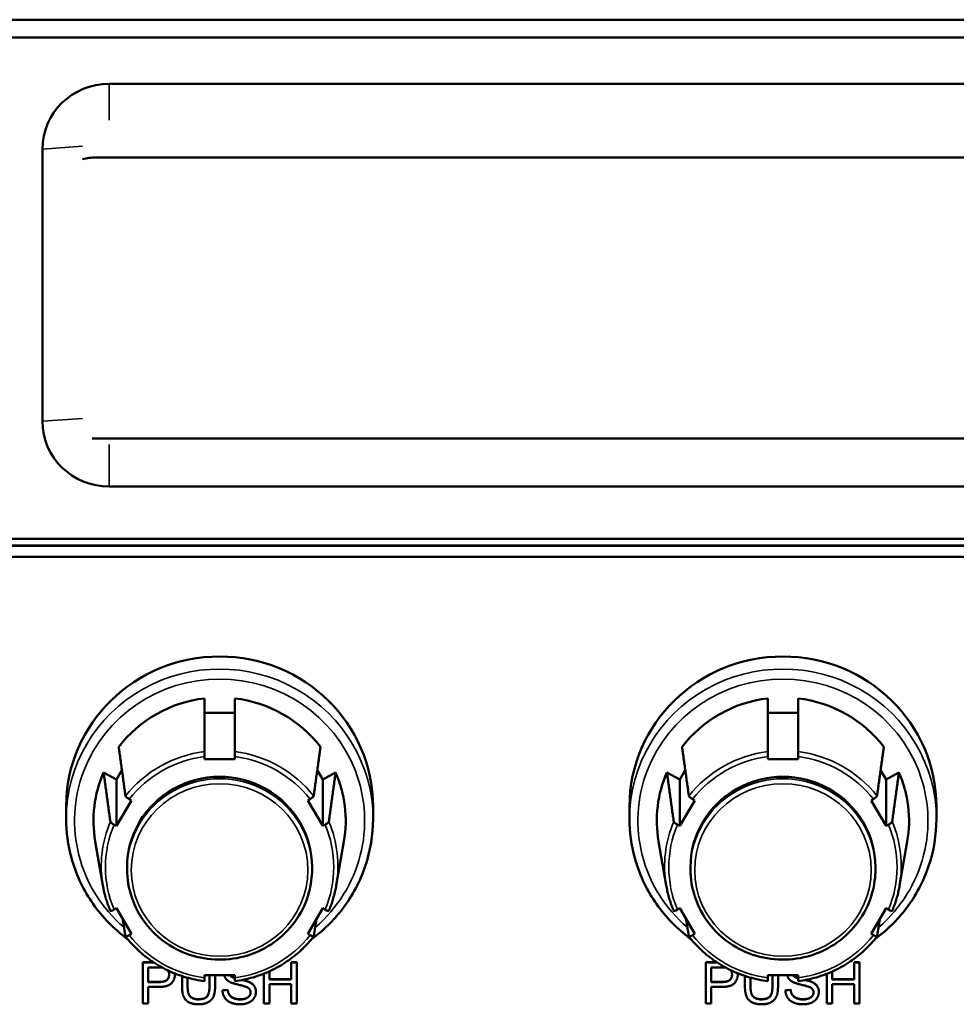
# Model space of a CAD drawing. Header units: inches. Extents: x 3.3 to 58.3, y 0.8 to 38.3.
# Tile 128 of 162: x 33.6 to 35.8, y 19.7 to 22. Entities that reach past the tile are written whole.
import ezdxf

# ---------------------------------------------------------------- set-up
doc = ezdxf.new("R2010")
doc.units = ezdxf.units.IN
doc.header["$MEASUREMENT"] = 0
doc.layers.add('Visible (ANSI)', color=7, linetype='Continuous', lineweight=50)
doc.layers.add('Visible Narrow (ANSI)', color=7, linetype='Continuous', lineweight=35)

msp = doc.modelspace()

# ---------------------------------------------------------------- linework, layer by layer
at = {"layer": 'Visible (ANSI)'}
for p, q in [((37.423, 21.9987), (33.3012, 21.9987)), ((33.3312, 21.9566), (37.393, 21.9566)), ((36.9615, 21.8461), (33.769, 21.8461)), ((33.6103, 21.691), (33.6103, 21.0437)), ((33.7376, 21.6712), (37.0025, 21.6712)), ((37.0019, 21.0026), (33.7376, 21.0026)), ((33.769, 20.8886), (36.9615, 20.8886)), ((33.2976, 20.7479), (37.4416, 20.7479)), ((33.3012, 20.748), (37.423, 20.748)), ((37.393, 20.7645), (33.3312, 20.7645)), ((37.4416, 20.7213), (33.2976, 20.7213)), ((33.9957, 20.3506), (34.0677, 20.3506)), ((35.3357, 20.3506), (35.4077, 20.3506)), ((33.9957, 20.2403), (33.9957, 20.2465)), ((34.0677, 20.2403), (33.9957, 20.2403)), ((34.0677, 20.2465), (34.0677, 20.2403)), ((35.3357, 20.2403), (35.3357, 20.2465)), ((35.4077, 20.2403), (35.3357, 20.2403)), ((35.4077, 20.2465), (35.4077, 20.2403)), ((33.7558, 20.2088), (33.7861, 20.1917)), ((33.7861, 20.1917), (33.7994, 20.2143)), ((34.264, 20.2143), (34.2773, 20.1917)), ((34.2773, 20.1917), (34.3076, 20.2088)), ((35.0958, 20.2088), (35.1261, 20.1917)), ((35.1261, 20.1917), (35.1394, 20.2143)), ((35.604, 20.2143), (35.6173, 20.1917)), ((35.6173, 20.1917), (35.6476, 20.2088)), ((33.7861, 20.0815), (33.7861, 20.1917)), ((34.2773, 20.0815), (34.2773, 20.1917)), ((35.1261, 20.0815), (35.1261, 20.1917)), ((35.6173, 20.0815), (35.6173, 20.1917)), ((33.8221, 20.1424), (33.7861, 20.0815)), ((33.8166, 20.1455), (33.8221, 20.1424)), ((34.2413, 20.1424), (34.2468, 20.1455)), ((34.2773, 20.0815), (34.2413, 20.1424)), ((35.1621, 20.1424), (35.1261, 20.0815)), ((35.1566, 20.1455), (35.1621, 20.1424)), ((35.5813, 20.1424), (35.5868, 20.1455)), ((35.6173, 20.0815), (35.5813, 20.1424)), ((33.6667, 20.1278), (33.6667, 20.098)), ((34.3967, 20.1278), (34.3967, 20.098)), ((35.0067, 20.1278), (35.0067, 20.098)), ((35.7367, 20.1278), (35.7367, 20.098)), ((33.7861, 20.0815), (33.7806, 20.0845)), ((34.2828, 20.0845), (34.2773, 20.0815)), ((35.1261, 20.0815), (35.1206, 20.0845)), ((35.6228, 20.0845), (35.6173, 20.0815)), ((33.7541, 19.9396), (33.7359, 20.0448)), ((34.3093, 19.9396), (34.3275, 20.0448)), ((35.0941, 19.9396), (35.0759, 20.0448)), ((35.6493, 19.9396), (35.6675, 20.0448)), ((33.8117, 19.9788), (33.8117, 19.9835)), ((34.2517, 19.9788), (34.2517, 19.9835)), ((35.1517, 19.9788), (35.1517, 19.9835)), ((35.5917, 19.9788), (35.5917, 19.9835)), ((33.7806, 19.8825), (33.7861, 19.8856)), ((33.7861, 19.8856), (33.8221, 19.8246)), ((34.2413, 19.8246), (34.2773, 19.8856)), ((34.2773, 19.8856), (34.2828, 19.8825)), ((35.1206, 19.8825), (35.1261, 19.8856)), ((35.1261, 19.8856), (35.1621, 19.8246)), ((35.5813, 19.8246), (35.6173, 19.8856)), ((35.6173, 19.8856), (35.6228, 19.8825)), ((33.8221, 19.8246), (33.8166, 19.8216)), ((34.2468, 19.8216), (34.2413, 19.8246)), ((35.1621, 19.8246), (35.1566, 19.8216)), ((35.5868, 19.8216), (35.5813, 19.8246)), ((33.8489, 19.7572), (33.8747, 19.7572)), ((33.8489, 19.7572), (33.8489, 19.7567)), ((33.8489, 19.7567), (33.8753, 19.7567)), ((33.8489, 19.659), (33.8489, 19.7567)), ((33.8621, 19.7103), (33.8621, 19.7452)), ((33.8621, 19.7452), (33.8878, 19.7452)), ((34.2019, 19.7572), (34.2019, 19.7567)), ((34.2019, 19.7572), (34.2151, 19.7572)), ((34.2019, 19.7166), (34.2019, 19.7567)), ((34.2019, 19.7567), (34.2151, 19.7567)), ((34.2151, 19.7572), (34.2151, 19.7567)), ((34.2151, 19.7567), (34.2151, 19.659)), ((35.1879, 19.7572), (35.2147, 19.7572)), ((35.1879, 19.7572), (35.1879, 19.7567)), ((35.1879, 19.7567), (35.2153, 19.7567)), ((35.1879, 19.659), (35.1879, 19.7567)), ((35.2011, 19.7103), (35.2011, 19.7452)), ((35.2011, 19.7452), (35.2267, 19.7452)), ((35.5408, 19.7572), (35.5408, 19.7567)), ((35.5408, 19.7572), (35.5541, 19.7572)), ((35.5408, 19.7166), (35.5408, 19.7567)), ((35.5408, 19.7567), (35.5541, 19.7567)), ((35.5541, 19.7572), (35.5541, 19.7567)), ((35.5541, 19.7567), (35.5541, 19.659)), ((33.9253, 19.7289), (33.9253, 19.7284)), ((33.9423, 19.7003), (33.9423, 19.7246)), ((33.9556, 19.7206), (33.9556, 19.7004)), ((33.9957, 19.7206), (33.9957, 19.7267)), ((33.9957, 19.7267), (34.0677, 19.7267)), ((34.0077, 19.7004), (34.0077, 19.7267)), ((34.021, 19.7267), (34.021, 19.7003)), ((34.0589, 19.7241), (34.0589, 19.7237)), ((34.0677, 19.7267), (34.0677, 19.7206)), ((34.1368, 19.659), (34.1368, 19.7302)), ((34.15, 19.7358), (34.15, 19.7166)), ((34.15, 19.717), (34.2019, 19.717)), ((34.15, 19.7166), (34.2019, 19.7166)), ((35.2642, 19.7289), (35.2642, 19.7284)), ((35.2813, 19.7003), (35.2813, 19.7249)), ((35.2946, 19.7209), (35.2946, 19.7004)), ((35.3357, 19.7206), (35.3357, 19.7267)), ((35.3357, 19.7267), (35.4077, 19.7267)), ((35.3467, 19.7004), (35.3467, 19.7267)), ((35.36, 19.7267), (35.36, 19.7003)), ((35.3978, 19.7241), (35.3978, 19.7237)), ((35.4077, 19.7267), (35.4077, 19.7206)), ((35.4757, 19.659), (35.4757, 19.7298)), ((35.489, 19.7354), (35.489, 19.7166)), ((35.489, 19.717), (35.5408, 19.717)), ((35.489, 19.7166), (35.5408, 19.7166)), ((33.8621, 19.7107), (33.888, 19.7107)), ((33.888, 19.7103), (33.8621, 19.7103)), ((33.8878, 19.6987), (33.8621, 19.6987)), ((33.8621, 19.6987), (33.8621, 19.659)), ((34.0385, 19.6909), (34.051, 19.6919)), ((34.0385, 19.6904), (34.051, 19.6915)), ((34.0385, 19.6909), (34.0385, 19.6904)), ((34.051, 19.6919), (34.051, 19.6915)), ((34.2019, 19.705), (34.15, 19.705)), ((34.15, 19.705), (34.15, 19.659)), ((34.2019, 19.659), (34.2019, 19.705)), ((35.2011, 19.7107), (35.227, 19.7107)), ((35.227, 19.7103), (35.2011, 19.7103)), ((35.2268, 19.6987), (35.2011, 19.6987)), ((35.2011, 19.6987), (35.2011, 19.659)), ((35.3775, 19.6909), (35.39, 19.6919)), ((35.3775, 19.6904), (35.39, 19.6915)), ((35.3775, 19.6909), (35.3775, 19.6904)), ((35.39, 19.6919), (35.39, 19.6915)), ((35.5408, 19.705), (35.489, 19.705)), ((35.489, 19.705), (35.489, 19.659)), ((35.5408, 19.659), (35.5408, 19.705)), ((34.1182, 19.6871), (34.1182, 19.6866)), ((35.4571, 19.6871), (35.4571, 19.6866)), ((33.8621, 19.659), (33.8489, 19.659)), ((34.15, 19.659), (34.1368, 19.659)), ((34.2151, 19.659), (34.2019, 19.659)), ((35.2011, 19.659), (35.1879, 19.659)), ((35.489, 19.659), (35.4757, 19.659)), ((35.5541, 19.659), (35.5408, 19.659))]:
    msp.add_line(p, q, dxfattribs=at)
for centre, major_axis, start_param, end_param in [((33.769, 21.691), (-0.1588, 0), 4.712389, 6.283185), ((33.7376, 21.549), (0.125, 0), 1.570796, 1.830224), ((33.769, 21.0437), (-0.1588, 0), 0, 1.570796), ((33.7376, 21.1247), (-0.125, 0), 1.495467, 1.570796), ((34.0317, 20.1278), (-0.365, 0), 3.141593, 6.283185), ((35.3717, 20.1278), (-0.365, 0), 3.141593, 6.283185), ((34.0317, 20.0938), (0.3, 0), 1.691086, 2.497704), ((34.0317, 20.0938), (0.3, 0), 0.643889, 1.450506), ((35.3717, 20.0938), (0.3, 0), 1.691086, 2.497704), ((35.3717, 20.0938), (0.3, 0), 0.643889, 1.450506), ((34.0317, 20.0938), (-0.3, 0), 5.879876, 6.450889), ((34.0317, 20.0938), (0.3, 0), 6.115482, 6.686494), ((35.3717, 20.0938), (-0.3, 0), 5.879876, 6.450889), ((35.3717, 20.0938), (0.3, 0), 6.115482, 6.686494), ((34.0317, 19.9835), (0.22, 0), 0, 3.141593), ((35.3717, 19.9835), (0.22, 0), 0, 3.141593)]:
    msp.add_ellipse(centre, major_axis=major_axis, ratio=0.977083, start_param=start_param, end_param=end_param, dxfattribs=at)
for points, weights in [([(33.9957, 20.2584), (33.9957, 20.3195), (33.9957, 20.3848)], [1.00002012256, 1.00052363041, 1]), ([(34.0677, 20.3848), (34.0677, 20.3195), (34.0677, 20.2584)], [1, 1.00052363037, 1.00002012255]), ([(35.3357, 20.2584), (35.3357, 20.3195), (35.3357, 20.3848)], [1.00002012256, 1.00052363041, 1]), ([(35.4077, 20.3848), (35.4077, 20.3195), (35.4077, 20.2584)], [1, 1.00052363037, 1.00002012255]), ([(33.7918, 20.2697), (33.8001, 20.2092), (33.8079, 20.1524)], [1, 1.00052363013, 1.00002012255]), ([(34.2555, 20.1524), (34.2633, 20.2092), (34.2716, 20.2697)], [1.00002012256, 1.00052363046, 1]), ([(35.1318, 20.2697), (35.1401, 20.2092), (35.1479, 20.1524)], [1, 1.00052363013, 1.00002012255]), ([(35.5955, 20.1524), (35.6033, 20.2092), (35.6116, 20.2697)], [1.00002012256, 1.00052363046, 1]), ([(33.7719, 20.0915), (33.7641, 20.1483), (33.7558, 20.2088)], [1.00002012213, 1.00052361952, 1]), ([(34.3076, 20.2088), (34.2993, 20.1483), (34.2915, 20.0915)], [1, 1.00052363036, 1.00002012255]), ([(35.1119, 20.0915), (35.1041, 20.1483), (35.0958, 20.2088)], [1.00002012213, 1.00052361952, 1]), ([(35.6476, 20.2088), (35.6393, 20.1483), (35.6315, 20.0915)], [1, 1.00052363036, 1.00002012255]), ([(33.8079, 19.8187), (33.8046, 19.8391), (33.8012, 19.86)], [1.00002012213, 1.00023381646, 1.00026249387]), ([(34.2622, 19.86), (34.2588, 19.8391), (34.2555, 19.8187)], [1.00026249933, 1.00023382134, 1.00002012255]), ([(35.1479, 19.8187), (35.1446, 19.8391), (35.1412, 19.86)], [1.00002012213, 1.00023381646, 1.00026249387]), ([(35.6022, 19.86), (35.5988, 19.8391), (35.5955, 19.8187)], [1.00026249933, 1.00023382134, 1.00002012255])]:
    msp.add_rational_spline(points, weights, degree=2, dxfattribs=at)
for points, degree, knots in [([(33.9957, 20.2465), (33.9957, 20.2477), (33.9957, 20.2492), (33.9957, 20.2516), (33.9957, 20.253), (33.9957, 20.2551), (33.9957, 20.2562), (33.9957, 20.2575), (33.9957, 20.2581), (33.9957, 20.2584)], 3, [-0.037779, -0.037779, -0.037779, -0.037779, -0.02826573, -0.02826573, -0.01879725, -0.01879725, -0.0093788, -0.0093788, -0.00090854, -0.00090854, -0.00090854, -0.00090854]), ([(34.0677, 20.2584), (34.0677, 20.2581), (34.0677, 20.2575), (34.0677, 20.2562), (34.0677, 20.2551), (34.0677, 20.253), (34.0677, 20.2516), (34.0677, 20.2492), (34.0677, 20.2477), (34.0677, 20.2465)], 3, [0.00090854, 0.00090854, 0.00090854, 0.00090854, 0.0093788, 0.0093788, 0.01879725, 0.01879725, 0.02826573, 0.02826573, 0.037779, 0.037779, 0.037779, 0.037779]), ([(35.3357, 20.2465), (35.3357, 20.2477), (35.3357, 20.2492), (35.3357, 20.2516), (35.3357, 20.253), (35.3357, 20.2551), (35.3357, 20.2562), (35.3357, 20.2575), (35.3357, 20.2581), (35.3357, 20.2584)], 3, [-0.037779, -0.037779, -0.037779, -0.037779, -0.02826573, -0.02826573, -0.01879725, -0.01879725, -0.0093788, -0.0093788, -0.00090854, -0.00090854, -0.00090854, -0.00090854]), ([(35.4077, 20.2584), (35.4077, 20.2581), (35.4077, 20.2575), (35.4077, 20.2562), (35.4077, 20.2551), (35.4077, 20.253), (35.4077, 20.2516), (35.4077, 20.2492), (35.4077, 20.2477), (35.4077, 20.2465)], 3, [0.00090854, 0.00090854, 0.00090854, 0.00090854, 0.0093788, 0.0093788, 0.01879725, 0.01879725, 0.02826573, 0.02826573, 0.037779, 0.037779, 0.037779, 0.037779]), ([(33.8079, 20.1524), (33.8079, 20.1522), (33.8082, 20.1517), (33.809, 20.1508), (33.8097, 20.1502), (33.8112, 20.149), (33.8123, 20.1482), (33.8143, 20.1468), (33.8155, 20.1461), (33.8166, 20.1455)], 3, [0.00090854, 0.00090854, 0.00090854, 0.00090854, 0.0093788, 0.0093788, 0.01879725, 0.01879725, 0.02826573, 0.02826573, 0.037779, 0.037779, 0.037779, 0.037779]), ([(34.2468, 20.1455), (34.2478, 20.1461), (34.2491, 20.1468), (34.2511, 20.1482), (34.2522, 20.149), (34.2537, 20.1502), (34.2544, 20.1508), (34.2552, 20.1517), (34.2555, 20.1522), (34.2555, 20.1524)], 3, [-0.037779, -0.037779, -0.037779, -0.037779, -0.02826573, -0.02826573, -0.01879725, -0.01879725, -0.0093788, -0.0093788, -0.00090854, -0.00090854, -0.00090854, -0.00090854]), ([(35.1479, 20.1524), (35.1479, 20.1522), (35.1482, 20.1517), (35.149, 20.1508), (35.1497, 20.1502), (35.1512, 20.149), (35.1523, 20.1482), (35.1543, 20.1468), (35.1555, 20.1461), (35.1566, 20.1455)], 3, [0.00090854, 0.00090854, 0.00090854, 0.00090854, 0.0093788, 0.0093788, 0.01879725, 0.01879725, 0.02826573, 0.02826573, 0.037779, 0.037779, 0.037779, 0.037779]), ([(35.5868, 20.1455), (35.5878, 20.1461), (35.5891, 20.1468), (35.5911, 20.1482), (35.5922, 20.149), (35.5937, 20.1502), (35.5944, 20.1508), (35.5952, 20.1517), (35.5955, 20.1522), (35.5955, 20.1524)], 3, [-0.037779, -0.037779, -0.037779, -0.037779, -0.02826573, -0.02826573, -0.01879725, -0.01879725, -0.0093788, -0.0093788, -0.00090854, -0.00090854, -0.00090854, -0.00090854]), ([(33.8133, 19.8119), (33.8106, 19.8139), (33.8079, 19.8159), (33.7747, 19.8416), (33.7481, 19.8701), (33.7053, 19.9337), (33.6892, 19.9689), (33.6709, 20.0358), (33.6667, 20.0669), (33.6667, 20.098)], 3, [2.212761, 2.212761, 2.212761, 2.212761, 2.2406364, 2.2406364, 2.5608387, 2.5608387, 2.8805457, 2.8805457, 3.1415927, 3.1415927, 3.1415927, 3.1415927]), ([(33.7806, 20.0845), (33.7795, 20.0851), (33.7783, 20.0859), (33.7763, 20.0872), (33.7752, 20.088), (33.7737, 20.0893), (33.773, 20.0899), (33.7722, 20.0908), (33.7719, 20.0912), (33.7719, 20.0915)], 3, [-0.037779, -0.037779, -0.037779, -0.037779, -0.02826573, -0.02826573, -0.01879725, -0.01879725, -0.0093788, -0.0093788, -0.00090854, -0.00090854, -0.00090854, -0.00090854]), ([(34.3967, 20.098), (34.3967, 20.06), (34.3904, 20.0219), (34.366, 19.9497), (34.3478, 19.9155), (34.3036, 19.8573), (34.2784, 19.8326), (34.2501, 19.8119)], 3, [0, 0, 0, 0, 0.3191927, 0.3191927, 0.638558, 0.638558, 0.9288317, 0.9288317, 0.9288317, 0.9288317]), ([(34.2915, 20.0915), (34.2915, 20.0912), (34.2912, 20.0908), (34.2904, 20.0899), (34.2897, 20.0893), (34.2882, 20.088), (34.2871, 20.0872), (34.2851, 20.0859), (34.2838, 20.0851), (34.2828, 20.0845)], 3, [0.00090854, 0.00090854, 0.00090854, 0.00090854, 0.0093788, 0.0093788, 0.01879725, 0.01879725, 0.02826573, 0.02826573, 0.037779, 0.037779, 0.037779, 0.037779]), ([(35.1533, 19.8119), (35.1506, 19.8139), (35.1479, 19.8159), (35.1147, 19.8416), (35.0881, 19.8701), (35.0453, 19.9337), (35.0292, 19.9689), (35.0109, 20.0358), (35.0067, 20.0669), (35.0067, 20.098)], 3, [2.212761, 2.212761, 2.212761, 2.212761, 2.2406364, 2.2406364, 2.5608387, 2.5608387, 2.8805457, 2.8805457, 3.1415927, 3.1415927, 3.1415927, 3.1415927]), ([(35.1206, 20.0845), (35.1195, 20.0851), (35.1183, 20.0859), (35.1163, 20.0872), (35.1152, 20.088), (35.1137, 20.0893), (35.113, 20.0899), (35.1122, 20.0908), (35.1119, 20.0912), (35.1119, 20.0915)], 3, [-0.037779, -0.037779, -0.037779, -0.037779, -0.02826573, -0.02826573, -0.01879725, -0.01879725, -0.0093788, -0.0093788, -0.00090854, -0.00090854, -0.00090854, -0.00090854]), ([(35.7367, 20.098), (35.7367, 20.06), (35.7304, 20.0219), (35.706, 19.9497), (35.6878, 19.9155), (35.6436, 19.8573), (35.6184, 19.8326), (35.5901, 19.8119)], 3, [0, 0, 0, 0, 0.3191927, 0.3191927, 0.638558, 0.638558, 0.9288317, 0.9288317, 0.9288317, 0.9288317]), ([(35.6315, 20.0915), (35.6315, 20.0912), (35.6312, 20.0908), (35.6304, 20.0899), (35.6297, 20.0893), (35.6282, 20.088), (35.6271, 20.0872), (35.6251, 20.0859), (35.6238, 20.0851), (35.6228, 20.0845)], 3, [0.00090854, 0.00090854, 0.00090854, 0.00090854, 0.0093788, 0.0093788, 0.01879725, 0.01879725, 0.02826573, 0.02826573, 0.037779, 0.037779, 0.037779, 0.037779]), ([(33.8117, 19.9788), (33.8117, 19.9559), (33.8155, 19.933), (33.8302, 19.8894), (33.8412, 19.8688), (33.8691, 19.832), (33.8862, 19.8158), (33.9246, 19.7895), (33.946, 19.7793), (33.9909, 19.7661), (34.0145, 19.7631), (34.0615, 19.7644), (34.0848, 19.7687), (34.129, 19.7845), (34.1498, 19.7958), (34.1866, 19.8243), (34.2027, 19.8414), (34.2284, 19.8798), (34.2382, 19.901), (34.2492, 19.9413), (34.2517, 19.9601), (34.2517, 19.9788)], 3, [3.141593, 3.141593, 3.141593, 3.141593, 3.460919, 3.460919, 3.78039, 3.78039, 4.100221, 4.100221, 4.420459, 4.420459, 4.740995, 4.740995, 5.061626, 5.061626, 5.382123, 5.382123, 5.702291, 5.702291, 6.022048, 6.022048, 6.283185, 6.283185, 6.283185, 6.283185]), ([(35.1517, 19.9788), (35.1517, 19.9559), (35.1555, 19.933), (35.1702, 19.8894), (35.1812, 19.8688), (35.2091, 19.832), (35.2262, 19.8158), (35.2646, 19.7895), (35.286, 19.7793), (35.3309, 19.7661), (35.3545, 19.7631), (35.4015, 19.7644), (35.4248, 19.7687), (35.469, 19.7845), (35.4898, 19.7958), (35.5266, 19.8243), (35.5427, 19.8414), (35.5684, 19.8798), (35.5782, 19.901), (35.5892, 19.9413), (35.5917, 19.9601), (35.5917, 19.9788)], 3, [3.141593, 3.141593, 3.141593, 3.141593, 3.460919, 3.460919, 3.78039, 3.78039, 4.100221, 4.100221, 4.420459, 4.420459, 4.740995, 4.740995, 5.061626, 5.061626, 5.382123, 5.382123, 5.702291, 5.702291, 6.022048, 6.022048, 6.283185, 6.283185, 6.283185, 6.283185]), ([(33.7719, 19.8795), (33.7703, 19.8834), (33.7687, 19.8873), (33.7658, 19.8951), (33.7644, 19.8991), (33.7618, 19.9071), (33.7607, 19.9111), (33.7585, 19.9192), (33.7575, 19.9232), (33.7557, 19.9314), (33.7548, 19.9355), (33.7541, 19.9396)], 3, [2.746238, 2.746238, 2.746238, 2.746238, 2.7917682, 2.7917682, 2.8372984, 2.8372984, 2.8828286, 2.8828286, 2.9283588, 2.9283588, 2.973889, 2.973889, 2.973889, 2.973889]), ([(34.3093, 19.9396), (34.3085, 19.9355), (34.3077, 19.9314), (34.3059, 19.9232), (34.3049, 19.9192), (34.3027, 19.9111), (34.3015, 19.9071), (34.299, 19.8991), (34.2976, 19.8951), (34.2947, 19.8873), (34.2931, 19.8834), (34.2915, 19.8795)], 3, [0.1677037, 0.1677037, 0.1677037, 0.1677037, 0.2132339, 0.2132339, 0.2587641, 0.2587641, 0.3042943, 0.3042943, 0.3498245, 0.3498245, 0.3953547, 0.3953547, 0.3953547, 0.3953547]), ([(35.1119, 19.8795), (35.1103, 19.8834), (35.1087, 19.8873), (35.1058, 19.8951), (35.1044, 19.8991), (35.1018, 19.9071), (35.1007, 19.9111), (35.0985, 19.9192), (35.0975, 19.9232), (35.0957, 19.9314), (35.0948, 19.9355), (35.0941, 19.9396)], 3, [2.746238, 2.746238, 2.746238, 2.746238, 2.7917682, 2.7917682, 2.8372984, 2.8372984, 2.8828286, 2.8828286, 2.9283588, 2.9283588, 2.973889, 2.973889, 2.973889, 2.973889]), ([(35.6493, 19.9396), (35.6485, 19.9355), (35.6477, 19.9314), (35.6459, 19.9232), (35.6449, 19.9192), (35.6427, 19.9111), (35.6415, 19.9071), (35.639, 19.8991), (35.6376, 19.8951), (35.6347, 19.8873), (35.6331, 19.8834), (35.6315, 19.8795)], 3, [0.1677037, 0.1677037, 0.1677037, 0.1677037, 0.2132339, 0.2132339, 0.2587641, 0.2587641, 0.3042943, 0.3042943, 0.3498245, 0.3498245, 0.3953547, 0.3953547, 0.3953547, 0.3953547]), ([(33.7719, 19.8795), (33.772, 19.8794), (33.7722, 19.8793), (33.773, 19.8792), (33.7737, 19.8794), (33.7752, 19.8799), (33.7763, 19.8803), (33.7783, 19.8812), (33.7795, 19.8819), (33.7806, 19.8825)], 3, [0.00205735, 0.00205735, 0.00205735, 0.00205735, 0.0093788, 0.0093788, 0.01879725, 0.01879725, 0.02826573, 0.02826573, 0.037779, 0.037779, 0.037779, 0.037779]), ([(34.2828, 19.8825), (34.2838, 19.8819), (34.2851, 19.8812), (34.2871, 19.8803), (34.2882, 19.8799), (34.2897, 19.8794), (34.2904, 19.8792), (34.2912, 19.8793), (34.2914, 19.8794), (34.2915, 19.8795)], 3, [-0.037779, -0.037779, -0.037779, -0.037779, -0.02826573, -0.02826573, -0.01879725, -0.01879725, -0.0093788, -0.0093788, -0.00205735, -0.00205735, -0.00205735, -0.00205735]), ([(35.1119, 19.8795), (35.112, 19.8794), (35.1122, 19.8793), (35.113, 19.8792), (35.1137, 19.8794), (35.1152, 19.8799), (35.1163, 19.8803), (35.1183, 19.8812), (35.1195, 19.8819), (35.1206, 19.8825)], 3, [0.00205735, 0.00205735, 0.00205735, 0.00205735, 0.0093788, 0.0093788, 0.01879725, 0.01879725, 0.02826573, 0.02826573, 0.037779, 0.037779, 0.037779, 0.037779]), ([(35.6228, 19.8825), (35.6238, 19.8819), (35.6251, 19.8812), (35.6271, 19.8803), (35.6282, 19.8799), (35.6297, 19.8794), (35.6304, 19.8792), (35.6312, 19.8793), (35.6314, 19.8794), (35.6315, 19.8795)], 3, [-0.037779, -0.037779, -0.037779, -0.037779, -0.02826573, -0.02826573, -0.01879725, -0.01879725, -0.0093788, -0.0093788, -0.00205735, -0.00205735, -0.00205735, -0.00205735]), ([(33.8166, 19.8216), (33.8155, 19.821), (33.8143, 19.8203), (33.8123, 19.8194), (33.8112, 19.8189), (33.8097, 19.8185), (33.809, 19.8183), (33.8082, 19.8183), (33.8079, 19.8185), (33.8079, 19.8187)], 3, [-0.037779, -0.037779, -0.037779, -0.037779, -0.02826573, -0.02826573, -0.01879725, -0.01879725, -0.0093788, -0.0093788, -0.00090854, -0.00090854, -0.00090854, -0.00090854]), ([(33.9957, 19.7126), (33.981, 19.7145), (33.9664, 19.7174), (33.938, 19.7256), (33.9241, 19.7308), (33.8973, 19.7433), (33.8844, 19.7506), (33.86, 19.767), (33.8484, 19.7762), (33.8269, 19.7962), (33.817, 19.807), (33.808, 19.8185)], 3, [1.6991278, 1.6991278, 1.6991278, 1.6991278, 1.8572475, 1.8572475, 2.0153672, 2.0153672, 2.1734869, 2.1734869, 2.3316066, 2.3316066, 2.4897263, 2.4897263, 2.4897263, 2.4897263]), ([(34.2554, 19.8185), (34.2464, 19.807), (34.2365, 19.7962), (34.215, 19.7762), (34.2034, 19.767), (34.179, 19.7506), (34.1661, 19.7433), (34.1393, 19.7308), (34.1254, 19.7256), (34.097, 19.7174), (34.0824, 19.7145), (34.0677, 19.7126)], 3, [0.6518663, 0.6518663, 0.6518663, 0.6518663, 0.809986, 0.809986, 0.9681057, 0.9681057, 1.1262255, 1.1262255, 1.2843452, 1.2843452, 1.4424649, 1.4424649, 1.4424649, 1.4424649]), ([(34.2555, 19.8187), (34.2555, 19.8185), (34.2552, 19.8183), (34.2544, 19.8183), (34.2537, 19.8185), (34.2522, 19.8189), (34.2511, 19.8194), (34.2491, 19.8203), (34.2478, 19.821), (34.2468, 19.8216)], 3, [0.00090854, 0.00090854, 0.00090854, 0.00090854, 0.0093788, 0.0093788, 0.01879725, 0.01879725, 0.02826573, 0.02826573, 0.037779, 0.037779, 0.037779, 0.037779]), ([(35.1566, 19.8216), (35.1555, 19.821), (35.1543, 19.8203), (35.1523, 19.8194), (35.1512, 19.8189), (35.1497, 19.8185), (35.149, 19.8183), (35.1482, 19.8183), (35.1479, 19.8185), (35.1479, 19.8187)], 3, [-0.037779, -0.037779, -0.037779, -0.037779, -0.02826573, -0.02826573, -0.01879725, -0.01879725, -0.0093788, -0.0093788, -0.00090854, -0.00090854, -0.00090854, -0.00090854]), ([(35.3357, 19.7126), (35.321, 19.7145), (35.3064, 19.7174), (35.278, 19.7256), (35.2641, 19.7308), (35.2373, 19.7433), (35.2244, 19.7506), (35.2, 19.767), (35.1884, 19.7762), (35.1669, 19.7962), (35.157, 19.807), (35.148, 19.8185)], 3, [1.6991278, 1.6991278, 1.6991278, 1.6991278, 1.8572475, 1.8572475, 2.0153672, 2.0153672, 2.1734869, 2.1734869, 2.3316066, 2.3316066, 2.4897263, 2.4897263, 2.4897263, 2.4897263]), ([(35.5954, 19.8185), (35.5864, 19.807), (35.5765, 19.7962), (35.555, 19.7762), (35.5434, 19.767), (35.519, 19.7506), (35.5061, 19.7433), (35.4793, 19.7308), (35.4654, 19.7256), (35.437, 19.7174), (35.4224, 19.7145), (35.4077, 19.7126)], 3, [0.6518663, 0.6518663, 0.6518663, 0.6518663, 0.809986, 0.809986, 0.9681057, 0.9681057, 1.1262255, 1.1262255, 1.2843452, 1.2843452, 1.4424649, 1.4424649, 1.4424649, 1.4424649]), ([(35.5955, 19.8187), (35.5955, 19.8185), (35.5952, 19.8183), (35.5944, 19.8183), (35.5937, 19.8185), (35.5922, 19.8189), (35.5911, 19.8194), (35.5891, 19.8203), (35.5878, 19.821), (35.5868, 19.8216)], 3, [0.00090854, 0.00090854, 0.00090854, 0.00090854, 0.0093788, 0.0093788, 0.01879725, 0.01879725, 0.02826573, 0.02826573, 0.037779, 0.037779, 0.037779, 0.037779]), ([(35.2474, 19.7386), (35.2474, 19.7386), (35.2506, 19.7342), (35.2506, 19.7281)], 2, [-1.010412, -1.010412, -1.010412, -1, 0, 0, 0]), ([(33.888, 19.7107), (33.9009, 19.7107), (33.9115, 19.7199), (33.9116, 19.7283)], 2, [0, 0, 0, 1, 1.987025, 1.987025, 1.987025]), ([(33.9957, 19.7126), (33.9957, 19.7126), (33.9957, 19.7127), (33.9957, 19.713), (33.9957, 19.7135), (33.9957, 19.7149), (33.9957, 19.7159), (33.9957, 19.718), (33.9957, 19.7193), (33.9957, 19.7206)], 3, [0.00508668, 0.00508668, 0.00508668, 0.00508668, 0.0093788, 0.0093788, 0.01879725, 0.01879725, 0.02826573, 0.02826573, 0.037779, 0.037779, 0.037779, 0.037779]), ([(34.0564, 19.7103), (34.0493, 19.7139), (34.0435, 19.7228), (34.0427, 19.7267)], 2, [0, 0, 0, 1, 1.62912, 1.62912, 1.62912]), ([(34.0677, 19.7206), (34.0677, 19.7193), (34.0677, 19.718), (34.0677, 19.7159), (34.0677, 19.7149), (34.0677, 19.7135), (34.0677, 19.713), (34.0677, 19.7127), (34.0677, 19.7126), (34.0677, 19.7126)], 3, [-0.037779, -0.037779, -0.037779, -0.037779, -0.02826573, -0.02826573, -0.01879725, -0.01879725, -0.0093788, -0.0093788, -0.00508668, -0.00508668, -0.00508668, -0.00508668]), ([(35.227, 19.7107), (35.2398, 19.7107), (35.2505, 19.7199), (35.2506, 19.7283)], 2, [0, 0, 0, 1, 1.987025, 1.987025, 1.987025]), ([(35.3357, 19.7126), (35.3357, 19.7126), (35.3357, 19.7127), (35.3357, 19.713), (35.3357, 19.7135), (35.3357, 19.7149), (35.3357, 19.7159), (35.3357, 19.718), (35.3357, 19.7193), (35.3357, 19.7206)], 3, [0.00508668, 0.00508668, 0.00508668, 0.00508668, 0.0093788, 0.0093788, 0.01879725, 0.01879725, 0.02826573, 0.02826573, 0.037779, 0.037779, 0.037779, 0.037779]), ([(35.3954, 19.7103), (35.3882, 19.7139), (35.3825, 19.7228), (35.3817, 19.7267)], 2, [0, 0, 0, 1, 1.62912, 1.62912, 1.62912]), ([(35.4077, 19.7206), (35.4077, 19.7193), (35.4077, 19.718), (35.4077, 19.7159), (35.4077, 19.7149), (35.4077, 19.7135), (35.4077, 19.713), (35.4077, 19.7127), (35.4077, 19.7126), (35.4077, 19.7126)], 3, [-0.037779, -0.037779, -0.037779, -0.037779, -0.02826573, -0.02826573, -0.01879725, -0.01879725, -0.0093788, -0.0093788, -0.00508668, -0.00508668, -0.00508668, -0.00508668]), ([(34.0806, 19.6694), (34.0881, 19.6694), (34.0998, 19.6737), (34.1054, 19.6813), (34.1054, 19.6857)], 2, [0, 0, 0, 1, 2, 2.976949, 2.976949, 2.976949]), ([(35.4196, 19.6694), (35.4271, 19.6694), (35.4388, 19.6737), (35.4443, 19.6813), (35.4444, 19.6857)], 2, [0, 0, 0, 1, 2, 2.976949, 2.976949, 2.976949])]:
    msp.add_open_spline(points, degree=degree, knots=knots, dxfattribs=at)
for points in [[(33.8878, 19.7452), (33.892, 19.7452), (33.895, 19.745)], [(33.9089, 19.7379), (33.9116, 19.7337), (33.9116, 19.7281)], [(35.2267, 19.7452), (35.2318, 19.7452), (35.2351, 19.7449)], [(33.9253, 19.7284), (33.9253, 19.716), (33.909, 19.6987), (33.8878, 19.6987)], [(33.9116, 19.7281), (33.9116, 19.7196), (33.9009, 19.7103), (33.888, 19.7103)], [(33.9252, 19.7308), (33.9253, 19.7296), (33.9253, 19.7284)], [(33.9252, 19.7308), (33.9253, 19.7298), (33.9253, 19.7289)], [(34.0564, 19.7267), (34.0573, 19.725), (34.0589, 19.7237)], [(34.0566, 19.7267), (34.0575, 19.7253), (34.0589, 19.7241)], [(34.0589, 19.7241), (34.0612, 19.7221), (34.0677, 19.7201)], [(34.0589, 19.7237), (34.0612, 19.7217), (34.0677, 19.7196)], [(34.0851, 19.7153), (34.0964, 19.7126), (34.1012, 19.7105)], [(34.086, 19.7155), (34.0966, 19.713), (34.1012, 19.7109)], [(35.2642, 19.7284), (35.2642, 19.716), (35.248, 19.6987), (35.2268, 19.6987)], [(35.2506, 19.7281), (35.2506, 19.7196), (35.2398, 19.7103), (35.227, 19.7103)], [(35.2641, 19.7312), (35.2642, 19.7299), (35.2642, 19.7284)], [(35.2641, 19.7312), (35.2642, 19.7301), (35.2642, 19.7289)], [(35.3954, 19.7267), (35.3963, 19.725), (35.3978, 19.7237)], [(35.3956, 19.7267), (35.3965, 19.7253), (35.3978, 19.7241)], [(35.3978, 19.7241), (35.4003, 19.722), (35.4077, 19.7198)], [(35.3978, 19.7237), (35.4003, 19.7215), (35.4077, 19.7193)], [(35.4245, 19.7152), (35.4354, 19.7126), (35.4401, 19.7105)], [(35.4255, 19.7154), (35.4356, 19.7129), (35.4401, 19.7109)], [(33.9819, 19.6574), (33.9679, 19.6574), (33.9499, 19.6668), (33.9423, 19.6848), (33.9423, 19.7003)], [(33.9556, 19.7008), (33.9556, 19.6881), (33.9604, 19.6761), (33.9722, 19.6695), (33.9807, 19.6695)], [(33.9556, 19.7004), (33.9556, 19.6877), (33.9604, 19.6756), (33.9722, 19.6691), (33.9807, 19.6691)], [(33.9807, 19.6695), (33.9953, 19.6695), (34.0077, 19.6825), (34.0077, 19.7008)], [(33.9807, 19.6691), (33.9953, 19.6691), (34.0077, 19.682), (34.0077, 19.7004)], [(34.021, 19.7003), (34.021, 19.6855), (34.0142, 19.6683), (33.9964, 19.6574), (33.9819, 19.6574)], [(34.0812, 19.6574), (34.0676, 19.6574), (34.0493, 19.6651), (34.0388, 19.6806), (34.0385, 19.6904)], [(34.051, 19.6919), (34.0519, 19.6845), (34.0584, 19.6752), (34.0721, 19.6694), (34.0806, 19.6694)], [(34.051, 19.6915), (34.0519, 19.6841), (34.0584, 19.6747), (34.0721, 19.6689), (34.0806, 19.6689)], [(34.0937, 19.6993), (34.0897, 19.7009), (34.062, 19.7074), (34.0564, 19.7103)], [(34.1054, 19.6855), (34.1054, 19.6902), (34.1, 19.697), (34.0937, 19.6993)], [(34.1012, 19.7109), (34.1099, 19.707), (34.1182, 19.6949), (34.1182, 19.6871)], [(34.1012, 19.7105), (34.1099, 19.7065), (34.1182, 19.6945), (34.1182, 19.6866)], [(35.3209, 19.6574), (35.3068, 19.6574), (35.2889, 19.6668), (35.2813, 19.6848), (35.2813, 19.7003)], [(35.2946, 19.7008), (35.2946, 19.6881), (35.2994, 19.6761), (35.3112, 19.6695), (35.3197, 19.6695)], [(35.2946, 19.7004), (35.2946, 19.6877), (35.2994, 19.6756), (35.3112, 19.6691), (35.3197, 19.6691)], [(35.3197, 19.6695), (35.3343, 19.6695), (35.3467, 19.6825), (35.3467, 19.7008)], [(35.3197, 19.6691), (35.3343, 19.6691), (35.3467, 19.682), (35.3467, 19.7004)], [(35.36, 19.7003), (35.36, 19.6855), (35.3532, 19.6683), (35.3353, 19.6574), (35.3209, 19.6574)], [(35.4202, 19.6574), (35.4065, 19.6574), (35.3882, 19.6651), (35.3778, 19.6806), (35.3775, 19.6904)], [(35.39, 19.6919), (35.3909, 19.6845), (35.3974, 19.6752), (35.411, 19.6694), (35.4196, 19.6694)], [(35.39, 19.6915), (35.3909, 19.6841), (35.3974, 19.6747), (35.411, 19.6689), (35.4196, 19.6689)], [(35.4327, 19.6993), (35.4286, 19.7009), (35.401, 19.7074), (35.3954, 19.7103)], [(35.4444, 19.6855), (35.4444, 19.6902), (35.439, 19.697), (35.4327, 19.6993)], [(35.4401, 19.7109), (35.4488, 19.707), (35.4571, 19.6949), (35.4571, 19.6871)], [(35.4401, 19.7105), (35.4488, 19.7065), (35.4571, 19.6945), (35.4571, 19.6866)], [(34.0806, 19.6689), (34.0881, 19.6689), (34.0998, 19.6733), (34.1054, 19.681), (34.1054, 19.6855)], [(34.1182, 19.6866), (34.1182, 19.6788), (34.109, 19.6651), (34.0919, 19.6574), (34.0812, 19.6574)], [(35.4196, 19.6689), (35.4271, 19.6689), (35.4388, 19.6733), (35.4444, 19.681), (35.4444, 19.6855)], [(35.4571, 19.6866), (35.4571, 19.6788), (35.448, 19.6651), (35.4308, 19.6574), (35.4202, 19.6574)]]:
    msp.add_open_spline(points, degree=2, dxfattribs=at)
at = {"layer": 'Visible Narrow (ANSI)'}
for p, q in [((33.769, 21.8461), (33.769, 21.7598)), ((33.6103, 21.691), (33.7055, 21.6978)), ((33.6103, 21.0437), (33.7055, 21.0505)), ((33.769, 20.8886), (33.769, 20.9884)), ((33.888, 19.7107), (33.888, 19.7103)), ((34.1012, 19.7109), (34.1012, 19.7105)), ((35.227, 19.7107), (35.227, 19.7103)), ((35.4401, 19.7109), (35.4401, 19.7105)), ((33.9807, 19.6695), (33.9807, 19.6691)), ((34.0806, 19.6694), (34.0806, 19.6689)), ((35.3197, 19.6695), (35.3197, 19.6691)), ((35.4196, 19.6694), (35.4196, 19.6689))]:
    msp.add_line(p, q, dxfattribs=at)
for centre, major_axis, start_param, end_param in [((34.0317, 20.098), (0.365, 0), 0, 3.141593), ((35.3717, 20.098), (0.365, 0), 0, 3.141593), ((34.0317, 20.0938), (-0.345, 0), 2.290053, 7.134725), ((35.3717, 20.0938), (-0.345, 0), 2.290053, 7.134725), ((34.0317, 19.9856), (-0.2815, 0), 4.84062, 5.631355), ((34.0317, 19.9856), (-0.2815, 0), 3.793422, 4.584158), ((35.3717, 19.9856), (-0.2815, 0), 4.84062, 5.631355), ((35.3717, 19.9856), (-0.2815, 0), 3.793422, 4.584158), ((34.0317, 19.9835), (0.2715, 0), 1.703774, 2.485016), ((34.0317, 19.9835), (0.2715, 0), 0.656577, 1.437818), ((35.3717, 19.9835), (0.2715, 0), 1.703774, 2.485016), ((35.3717, 19.9835), (0.2715, 0), 0.656577, 1.437818), ((34.0317, 19.9788), (0.22, 0), 0, 3.141593), ((35.3717, 19.9788), (0.22, 0), 0, 3.141593), ((34.0317, 19.9856), (-0.2815, 0), 5.887818, 6.450889), ((34.0317, 19.9856), (0.2815, 0), 6.115482, 6.678553), ((35.3717, 19.9856), (-0.2815, 0), 5.887818, 6.450889), ((35.3717, 19.9856), (0.2815, 0), 6.115482, 6.678553), ((34.0317, 19.9835), (-0.2715, 0), 5.892565, 6.673806), ((34.0317, 19.9835), (0.2715, 0), 5.892565, 6.673806), ((35.3717, 19.9835), (-0.2715, 0), 5.892565, 6.673806), ((35.3717, 19.9835), (0.2715, 0), 5.892565, 6.673806), ((34.0317, 19.9835), (-0.2715, 0), 0.656577, 1.437818), ((34.0317, 19.9835), (-0.2715, 0), 1.703774, 2.485016), ((35.3717, 19.9835), (-0.2715, 0), 0.656577, 1.437818), ((35.3717, 19.9835), (-0.2715, 0), 1.703774, 2.485016)]:
    msp.add_ellipse(centre, major_axis=major_axis, ratio=0.977083, start_param=start_param, end_param=end_param, dxfattribs=at)
for centre in [(34.0317, 19.9767), (35.3717, 19.9767)]:
    msp.add_ellipse(centre, major_axis=(-0.21, 0), ratio=0.977083, dxfattribs=at)

doc.saveas('drawing.dxf')
